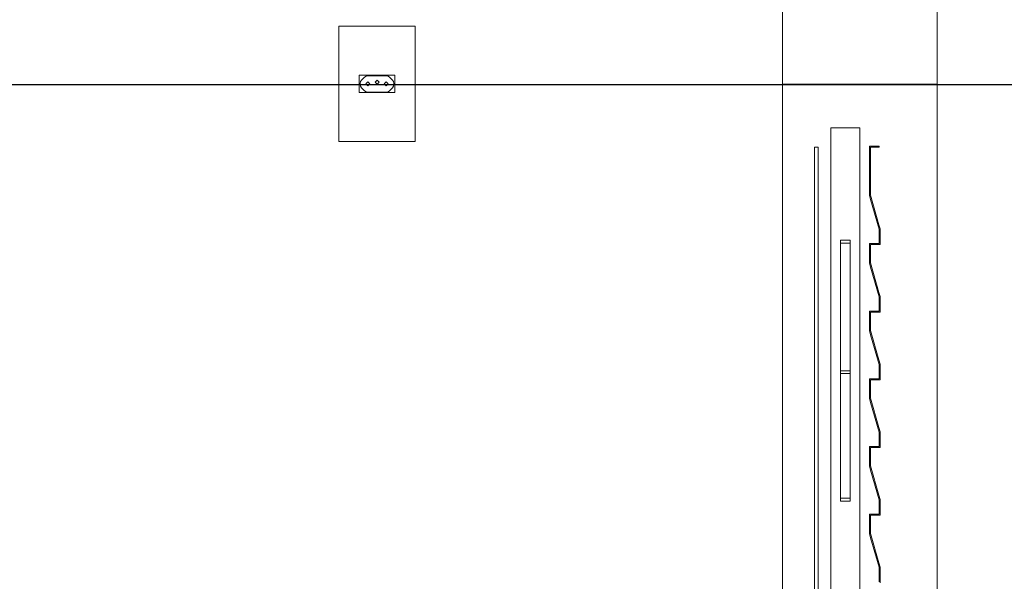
# Model space of a CAD drawing. Header units: millimetres. Extents: x -16331 to -10174, y -4135 to -3584.
# Tile 91 of 256: x -10368.66 to -10364.58, y -4012.45 to -4010.12. Entities that reach past the tile are written whole.
import ezdxf

# ---------------------------------------------------------------- set-up
doc = ezdxf.new("R2010")
doc.units = ezdxf.units.MM
doc.layers.add('DI-Eixos', color=7, linetype='Continuous')
for name, color, linetype, lineweight in [('DI-Elementos externos em corte', 9, 'Continuous', 18), ('DI-Elementos externos em vista', 9, 'Continuous', 5), ('IFC-IfcBuildingElementProxy-Contorno', 250, 'Continuous', 5), ('IFC-IfcWall-Contorno', 250, 'Continuous', 5), ('IFC-IfcWallStandardCase-Contorno', 250, 'Continuous', 5), ('IFC-IfcWindow-Contorno', 250, 'Continuous', 5)]:
    doc.layers.add(name, color=color, linetype=linetype, lineweight=lineweight)

msp = doc.modelspace()

# ---------------------------------------------------------------- linework, layer by layer
at = {"layer": 'DI-Eixos'}
msp.add_line((-10376.1671, -4010.3924), (-10355.1826, -4010.3924), dxfattribs=at)
at = {"layer": 'DI-Elementos externos em corte'}
for p, q in [((-10365.4959, -4009.5721), (-10365.4959, -4010.3918)), ((-10364.8559, -4010.3918), (-10364.8559, -4009.5721)), ((-10365.4959, -4010.3918), (-10365.2118, -4010.3918)), ((-10365.2118, -4010.3918), (-10364.8559, -4010.3918)), ((-10365.3619, -4010.6518), (-10365.3639, -4010.6518)), ((-10365.3639, -4010.6518), (-10365.3639, -4012.7918)), ((-10365.3479, -4010.6518), (-10365.3619, -4010.6518)), ((-10365.3479, -4011.0914), (-10365.3479, -4010.6518)), ((-10365.101, -4010.6478), (-10365.1359, -4010.6478)), ((-10365.1359, -4010.6478), (-10365.1359, -4010.6735)), ((-10365.1319, -4010.6518), (-10365.1274, -4010.6518)), ((-10365.1319, -4010.826), (-10365.1319, -4010.6518)), ((-10365.1274, -4010.6518), (-10365.0959, -4010.6518)), ((-10365.0959, -4010.6478), (-10365.101, -4010.6478)), ((-10365.0959, -4010.6513), (-10365.0959, -4010.6478)), ((-10365.0959, -4010.6518), (-10365.0959, -4010.6513)), ((-10365.1359, -4010.6735), (-10365.1359, -4010.8518)), ((-10365.1319, -4010.8512), (-10365.1319, -4010.826)), ((-10365.1359, -4010.8518), (-10365.1309, -4010.8695)), ((-10365.097, -4010.9735), (-10365.1319, -4010.8512)), ((-10365.1309, -4010.8695), (-10365.0959, -4010.9918)), ((-10365.0919, -4010.9912), (-10365.097, -4010.9735)), ((-10365.0959, -4010.9918), (-10365.0959, -4010.9994)), ((-10365.0919, -4011.0476), (-10365.0919, -4010.9912)), ((-10365.0959, -4010.9994), (-10365.0959, -4011.0518)), ((-10365.2559, -4011.0378), (-10365.2559, -4011.0439)), ((-10365.2355, -4011.0378), (-10365.2559, -4011.0378)), ((-10365.2559, -4011.0439), (-10365.2559, -4011.0498)), ((-10365.2559, -4011.0498), (-10365.2364, -4011.0498)), ((-10365.2364, -4011.0498), (-10365.2159, -4011.0498)), ((-10365.2159, -4011.0378), (-10365.2355, -4011.0378)), ((-10365.2159, -4011.0436), (-10365.2159, -4011.0378)), ((-10365.2159, -4011.0498), (-10365.2159, -4011.0436)), ((-10365.101, -4011.0518), (-10365.1359, -4011.0518)), ((-10365.1359, -4011.0518), (-10365.1359, -4011.0619)), ((-10365.1359, -4011.0619), (-10365.1359, -4011.1318)), ((-10365.1319, -4011.0558), (-10365.1269, -4011.0558)), ((-10365.1319, -4011.1217), (-10365.1319, -4011.0558)), ((-10365.1269, -4011.0558), (-10365.0919, -4011.0558)), ((-10365.0959, -4011.0518), (-10365.101, -4011.0518)), ((-10365.0919, -4011.0558), (-10365.0919, -4011.0476)), ((-10365.3479, -4012.7918), (-10365.3479, -4011.0914)), ((-10365.1359, -4011.1318), (-10365.1309, -4011.1495)), ((-10365.1319, -4011.1312), (-10365.1319, -4011.1217)), ((-10365.097, -4011.2535), (-10365.1319, -4011.1312)), ((-10365.1309, -4011.1495), (-10365.0959, -4011.2718)), ((-10365.0919, -4011.2712), (-10365.097, -4011.2535)), ((-10365.0959, -4011.2718), (-10365.0959, -4011.2794)), ((-10365.0959, -4011.2794), (-10365.0959, -4011.3318)), ((-10365.0919, -4011.3276), (-10365.0919, -4011.2712)), ((-10365.101, -4011.3318), (-10365.1359, -4011.3318)), ((-10365.1359, -4011.3318), (-10365.1359, -4011.3419)), ((-10365.1359, -4011.3419), (-10365.1359, -4011.4118)), ((-10365.1319, -4011.3358), (-10365.1269, -4011.3358)), ((-10365.1319, -4011.4017), (-10365.1319, -4011.3358)), ((-10365.1269, -4011.3358), (-10365.0919, -4011.3358)), ((-10365.0959, -4011.3318), (-10365.101, -4011.3318)), ((-10365.0919, -4011.3358), (-10365.0919, -4011.3276)), ((-10365.1319, -4011.4112), (-10365.1319, -4011.4017)), ((-10365.1359, -4011.4118), (-10365.1309, -4011.4295)), ((-10365.097, -4011.5335), (-10365.1319, -4011.4112)), ((-10365.1309, -4011.4295), (-10365.0959, -4011.5518)), ((-10365.0919, -4011.5512), (-10365.097, -4011.5335)), ((-10365.0959, -4011.5518), (-10365.0959, -4011.5594)), ((-10365.0959, -4011.5594), (-10365.0959, -4011.6118)), ((-10365.0919, -4011.6076), (-10365.0919, -4011.5512)), ((-10365.2559, -4011.5778), (-10365.2559, -4011.5839)), ((-10365.2355, -4011.5778), (-10365.2559, -4011.5778)), ((-10365.2559, -4011.5839), (-10365.2559, -4011.5898)), ((-10365.2559, -4011.5898), (-10365.2364, -4011.5898)), ((-10365.2364, -4011.5898), (-10365.2159, -4011.5898)), ((-10365.2159, -4011.5778), (-10365.2355, -4011.5778)), ((-10365.2159, -4011.5836), (-10365.2159, -4011.5778)), ((-10365.2159, -4011.5898), (-10365.2159, -4011.5836)), ((-10365.101, -4011.6118), (-10365.1359, -4011.6118)), ((-10365.1359, -4011.6118), (-10365.1359, -4011.6219)), ((-10365.1359, -4011.6219), (-10365.1359, -4011.6918)), ((-10365.1319, -4011.6158), (-10365.1269, -4011.6158)), ((-10365.1319, -4011.6817), (-10365.1319, -4011.6158)), ((-10365.1269, -4011.6158), (-10365.0919, -4011.6158)), ((-10365.0959, -4011.6118), (-10365.101, -4011.6118)), ((-10365.0919, -4011.6158), (-10365.0919, -4011.6076)), ((-10365.1319, -4011.6912), (-10365.1319, -4011.6817)), ((-10365.1359, -4011.6918), (-10365.1309, -4011.7095)), ((-10365.097, -4011.8135), (-10365.1319, -4011.6912)), ((-10365.1309, -4011.7095), (-10365.0959, -4011.8318)), ((-10365.0919, -4011.8312), (-10365.097, -4011.8135)), ((-10365.0959, -4011.8318), (-10365.0959, -4011.8394)), ((-10365.0959, -4011.8394), (-10365.0959, -4011.8918)), ((-10365.0919, -4011.8876), (-10365.0919, -4011.8312)), ((-10365.101, -4011.8918), (-10365.1359, -4011.8918)), ((-10365.1359, -4011.8918), (-10365.1359, -4011.9019)), ((-10365.0959, -4011.8918), (-10365.101, -4011.8918)), ((-10365.0919, -4011.8958), (-10365.0919, -4011.8876)), ((-10365.1359, -4011.9019), (-10365.1359, -4011.9718)), ((-10365.1319, -4011.8958), (-10365.1269, -4011.8958)), ((-10365.1319, -4011.9617), (-10365.1319, -4011.8958)), ((-10365.1269, -4011.8958), (-10365.0919, -4011.8958)), ((-10365.1359, -4011.9718), (-10365.1309, -4011.9895)), ((-10365.1319, -4011.9712), (-10365.1319, -4011.9617)), ((-10365.097, -4012.0935), (-10365.1319, -4011.9712)), ((-10365.1309, -4011.9895), (-10365.0959, -4012.1118)), ((-10365.0919, -4012.1112), (-10365.097, -4012.0935)), ((-10365.2559, -4012.1058), (-10365.2559, -4012.1119)), ((-10365.2355, -4012.1058), (-10365.2559, -4012.1058)), ((-10365.2559, -4012.1119), (-10365.2559, -4012.1178)), ((-10365.2559, -4012.1178), (-10365.2364, -4012.1178)), ((-10365.2364, -4012.1178), (-10365.2159, -4012.1178)), ((-10365.2159, -4012.1058), (-10365.2355, -4012.1058)), ((-10365.2159, -4012.1116), (-10365.2159, -4012.1058)), ((-10365.2159, -4012.1178), (-10365.2159, -4012.1116)), ((-10365.0959, -4012.1118), (-10365.0959, -4012.1194)), ((-10365.0959, -4012.1194), (-10365.0959, -4012.1718)), ((-10365.0919, -4012.1676), (-10365.0919, -4012.1112)), ((-10365.101, -4012.1718), (-10365.1359, -4012.1718)), ((-10365.1359, -4012.1718), (-10365.1359, -4012.1819)), ((-10365.1319, -4012.1758), (-10365.1269, -4012.1758)), ((-10365.1319, -4012.2417), (-10365.1319, -4012.1758)), ((-10365.1269, -4012.1758), (-10365.0919, -4012.1758)), ((-10365.0959, -4012.1718), (-10365.101, -4012.1718)), ((-10365.0919, -4012.1758), (-10365.0919, -4012.1676)), ((-10365.1359, -4012.1819), (-10365.1359, -4012.2518)), ((-10365.1359, -4012.2518), (-10365.1309, -4012.2695)), ((-10365.1319, -4012.2512), (-10365.1319, -4012.2417)), ((-10365.097, -4012.3735), (-10365.1319, -4012.2512)), ((-10365.1309, -4012.2695), (-10365.0959, -4012.3918)), ((-10365.0919, -4012.3912), (-10365.097, -4012.3735)), ((-10365.0959, -4012.3918), (-10365.0959, -4012.3994)), ((-10365.0959, -4012.3994), (-10365.0959, -4012.4518)), ((-10365.0919, -4012.4476), (-10365.0919, -4012.3912)), ((-10365.0919, -4012.4558), (-10365.0919, -4012.4476))]:
    msp.add_line(p, q, dxfattribs=at)
at = {"layer": 'DI-Elementos externos em corte', "lineweight": 5}
for p, q in [((-10365.4959, -4009.5721), (-10365.4959, -4010.3918)), ((-10364.8559, -4010.3918), (-10364.8559, -4009.5721)), ((-10365.4959, -4010.3918), (-10365.2118, -4010.3918)), ((-10365.2118, -4010.3918), (-10364.8559, -4010.3918)), ((-10365.3619, -4010.6518), (-10365.3639, -4010.6518)), ((-10365.3639, -4010.6518), (-10365.3639, -4012.7918)), ((-10365.3479, -4010.6518), (-10365.3619, -4010.6518)), ((-10365.3479, -4011.0914), (-10365.3479, -4010.6518)), ((-10365.101, -4010.6478), (-10365.1359, -4010.6478)), ((-10365.1359, -4010.6478), (-10365.1359, -4010.6735)), ((-10365.1319, -4010.6518), (-10365.1274, -4010.6518)), ((-10365.1319, -4010.826), (-10365.1319, -4010.6518)), ((-10365.1274, -4010.6518), (-10365.0959, -4010.6518)), ((-10365.0959, -4010.6478), (-10365.101, -4010.6478)), ((-10365.0959, -4010.6513), (-10365.0959, -4010.6478)), ((-10365.0959, -4010.6518), (-10365.0959, -4010.6513)), ((-10365.1359, -4010.6735), (-10365.1359, -4010.8518)), ((-10365.1319, -4010.8512), (-10365.1319, -4010.826)), ((-10365.1359, -4010.8518), (-10365.1309, -4010.8695)), ((-10365.097, -4010.9735), (-10365.1319, -4010.8512)), ((-10365.1309, -4010.8695), (-10365.0959, -4010.9918)), ((-10365.0919, -4010.9912), (-10365.097, -4010.9735)), ((-10365.0959, -4010.9918), (-10365.0959, -4010.9994)), ((-10365.0919, -4011.0476), (-10365.0919, -4010.9912)), ((-10365.0959, -4010.9994), (-10365.0959, -4011.0518)), ((-10365.2559, -4011.0378), (-10365.2559, -4011.0439)), ((-10365.2355, -4011.0378), (-10365.2559, -4011.0378)), ((-10365.2559, -4011.0439), (-10365.2559, -4011.0498)), ((-10365.2559, -4011.0498), (-10365.2364, -4011.0498)), ((-10365.2364, -4011.0498), (-10365.2159, -4011.0498)), ((-10365.2159, -4011.0378), (-10365.2355, -4011.0378)), ((-10365.2159, -4011.0436), (-10365.2159, -4011.0378)), ((-10365.2159, -4011.0498), (-10365.2159, -4011.0436)), ((-10365.101, -4011.0518), (-10365.1359, -4011.0518)), ((-10365.1359, -4011.0518), (-10365.1359, -4011.0619)), ((-10365.1359, -4011.0619), (-10365.1359, -4011.1318)), ((-10365.1319, -4011.0558), (-10365.1269, -4011.0558)), ((-10365.1319, -4011.1217), (-10365.1319, -4011.0558)), ((-10365.1269, -4011.0558), (-10365.0919, -4011.0558)), ((-10365.0959, -4011.0518), (-10365.101, -4011.0518)), ((-10365.0919, -4011.0558), (-10365.0919, -4011.0476)), ((-10365.3479, -4012.7918), (-10365.3479, -4011.0914)), ((-10365.1359, -4011.1318), (-10365.1309, -4011.1495)), ((-10365.1319, -4011.1312), (-10365.1319, -4011.1217)), ((-10365.097, -4011.2535), (-10365.1319, -4011.1312)), ((-10365.1309, -4011.1495), (-10365.0959, -4011.2718)), ((-10365.0919, -4011.2712), (-10365.097, -4011.2535)), ((-10365.0959, -4011.2718), (-10365.0959, -4011.2794)), ((-10365.0959, -4011.2794), (-10365.0959, -4011.3318)), ((-10365.0919, -4011.3276), (-10365.0919, -4011.2712)), ((-10365.101, -4011.3318), (-10365.1359, -4011.3318)), ((-10365.1359, -4011.3318), (-10365.1359, -4011.3419)), ((-10365.1359, -4011.3419), (-10365.1359, -4011.4118)), ((-10365.1319, -4011.3358), (-10365.1269, -4011.3358)), ((-10365.1319, -4011.4017), (-10365.1319, -4011.3358)), ((-10365.1269, -4011.3358), (-10365.0919, -4011.3358)), ((-10365.0959, -4011.3318), (-10365.101, -4011.3318)), ((-10365.0919, -4011.3358), (-10365.0919, -4011.3276)), ((-10365.1319, -4011.4112), (-10365.1319, -4011.4017)), ((-10365.1359, -4011.4118), (-10365.1309, -4011.4295)), ((-10365.097, -4011.5335), (-10365.1319, -4011.4112)), ((-10365.1309, -4011.4295), (-10365.0959, -4011.5518)), ((-10365.0919, -4011.5512), (-10365.097, -4011.5335)), ((-10365.0959, -4011.5518), (-10365.0959, -4011.5594)), ((-10365.0959, -4011.5594), (-10365.0959, -4011.6118)), ((-10365.0919, -4011.6076), (-10365.0919, -4011.5512)), ((-10365.2559, -4011.5778), (-10365.2559, -4011.5839)), ((-10365.2355, -4011.5778), (-10365.2559, -4011.5778)), ((-10365.2559, -4011.5839), (-10365.2559, -4011.5898)), ((-10365.2559, -4011.5898), (-10365.2364, -4011.5898)), ((-10365.2364, -4011.5898), (-10365.2159, -4011.5898)), ((-10365.2159, -4011.5778), (-10365.2355, -4011.5778)), ((-10365.2159, -4011.5836), (-10365.2159, -4011.5778)), ((-10365.2159, -4011.5898), (-10365.2159, -4011.5836)), ((-10365.101, -4011.6118), (-10365.1359, -4011.6118)), ((-10365.1359, -4011.6118), (-10365.1359, -4011.6219)), ((-10365.1359, -4011.6219), (-10365.1359, -4011.6918)), ((-10365.1319, -4011.6158), (-10365.1269, -4011.6158)), ((-10365.1319, -4011.6817), (-10365.1319, -4011.6158)), ((-10365.1269, -4011.6158), (-10365.0919, -4011.6158)), ((-10365.0959, -4011.6118), (-10365.101, -4011.6118)), ((-10365.0919, -4011.6158), (-10365.0919, -4011.6076)), ((-10365.1319, -4011.6912), (-10365.1319, -4011.6817)), ((-10365.1359, -4011.6918), (-10365.1309, -4011.7095)), ((-10365.097, -4011.8135), (-10365.1319, -4011.6912)), ((-10365.1309, -4011.7095), (-10365.0959, -4011.8318)), ((-10365.0919, -4011.8312), (-10365.097, -4011.8135)), ((-10365.0959, -4011.8318), (-10365.0959, -4011.8394)), ((-10365.0959, -4011.8394), (-10365.0959, -4011.8918)), ((-10365.0919, -4011.8876), (-10365.0919, -4011.8312)), ((-10365.101, -4011.8918), (-10365.1359, -4011.8918)), ((-10365.1359, -4011.8918), (-10365.1359, -4011.9019)), ((-10365.0959, -4011.8918), (-10365.101, -4011.8918)), ((-10365.0919, -4011.8958), (-10365.0919, -4011.8876)), ((-10365.1359, -4011.9019), (-10365.1359, -4011.9718)), ((-10365.1319, -4011.8958), (-10365.1269, -4011.8958)), ((-10365.1319, -4011.9617), (-10365.1319, -4011.8958)), ((-10365.1269, -4011.8958), (-10365.0919, -4011.8958)), ((-10365.1359, -4011.9718), (-10365.1309, -4011.9895)), ((-10365.1319, -4011.9712), (-10365.1319, -4011.9617)), ((-10365.097, -4012.0935), (-10365.1319, -4011.9712)), ((-10365.1309, -4011.9895), (-10365.0959, -4012.1118)), ((-10365.0919, -4012.1112), (-10365.097, -4012.0935)), ((-10365.2559, -4012.1058), (-10365.2559, -4012.1119)), ((-10365.2355, -4012.1058), (-10365.2559, -4012.1058)), ((-10365.2559, -4012.1119), (-10365.2559, -4012.1178)), ((-10365.2559, -4012.1178), (-10365.2364, -4012.1178)), ((-10365.2364, -4012.1178), (-10365.2159, -4012.1178)), ((-10365.2159, -4012.1058), (-10365.2355, -4012.1058)), ((-10365.2159, -4012.1116), (-10365.2159, -4012.1058)), ((-10365.2159, -4012.1178), (-10365.2159, -4012.1116)), ((-10365.0959, -4012.1118), (-10365.0959, -4012.1194)), ((-10365.0959, -4012.1194), (-10365.0959, -4012.1718)), ((-10365.0919, -4012.1676), (-10365.0919, -4012.1112)), ((-10365.101, -4012.1718), (-10365.1359, -4012.1718)), ((-10365.1359, -4012.1718), (-10365.1359, -4012.1819)), ((-10365.1319, -4012.1758), (-10365.1269, -4012.1758)), ((-10365.1319, -4012.2417), (-10365.1319, -4012.1758)), ((-10365.1269, -4012.1758), (-10365.0919, -4012.1758)), ((-10365.0959, -4012.1718), (-10365.101, -4012.1718)), ((-10365.0919, -4012.1758), (-10365.0919, -4012.1676)), ((-10365.1359, -4012.1819), (-10365.1359, -4012.2518)), ((-10365.1359, -4012.2518), (-10365.1309, -4012.2695)), ((-10365.1319, -4012.2512), (-10365.1319, -4012.2417)), ((-10365.097, -4012.3735), (-10365.1319, -4012.2512)), ((-10365.1309, -4012.2695), (-10365.0959, -4012.3918)), ((-10365.0919, -4012.3912), (-10365.097, -4012.3735)), ((-10365.0959, -4012.3918), (-10365.0959, -4012.3994)), ((-10365.0959, -4012.3994), (-10365.0959, -4012.4518)), ((-10365.0919, -4012.4476), (-10365.0919, -4012.3912)), ((-10365.0919, -4012.4558), (-10365.0919, -4012.4476))]:
    msp.add_line(p, q, dxfattribs=at)
at = {"layer": 'DI-Elementos externos em vista'}
for p, q in [((-10365.4959, -4010.4246), (-10365.4959, -4010.0979)), ((-10367.1755, -4010.1517), (-10367.3333, -4010.1517)), ((-10367.3333, -4010.1517), (-10367.3333, -4010.3906)), ((-10367.0177, -4010.1517), (-10367.1755, -4010.1517)), ((-10367.0177, -4010.3906), (-10367.0177, -4010.1517)), ((-10367.2387, -4010.3546), (-10367.2495, -4010.3546)), ((-10367.2495, -4010.3546), (-10367.2495, -4010.3638)), ((-10367.2495, -4010.3638), (-10367.2495, -4010.3546)), ((-10367.2495, -4010.3546), (-10367.1755, -4010.3546)), ((-10367.2495, -4010.3638), (-10367.2495, -4010.3721)), ((-10367.2495, -4010.3772), (-10367.2495, -4010.3638)), ((-10367.2495, -4010.3721), (-10367.2495, -4010.3772)), ((-10367.2495, -4010.3772), (-10367.2495, -4010.3846)), ((-10367.2495, -4010.3846), (-10367.2495, -4010.3772)), ((-10367.2455, -4010.3888), (-10367.244, -4010.3812)), ((-10367.244, -4010.3812), (-10367.2455, -4010.3888)), ((-10367.244, -4010.3812), (-10367.2397, -4010.3747)), ((-10367.2397, -4010.3747), (-10367.244, -4010.3812)), ((-10367.2397, -4010.3747), (-10367.2274, -4010.3624)), ((-10367.2274, -4010.3624), (-10367.2397, -4010.3747)), ((-10367.2262, -4010.3546), (-10367.2387, -4010.3546)), ((-10367.2274, -4010.3624), (-10367.2209, -4010.3581)), ((-10367.2209, -4010.3581), (-10367.2274, -4010.3624)), ((-10367.2195, -4010.3546), (-10367.2262, -4010.3546)), ((-10367.2215, -4010.3906), (-10367.2135, -4010.3826)), ((-10367.2209, -4010.3581), (-10367.2133, -4010.3566)), ((-10367.2133, -4010.3566), (-10367.2209, -4010.3581)), ((-10367.2156, -4010.3546), (-10367.2195, -4010.3546)), ((-10367.1544, -4010.3546), (-10367.2156, -4010.3546)), ((-10367.2135, -4010.3826), (-10367.2055, -4010.3906)), ((-10367.2133, -4010.3566), (-10367.1947, -4010.3566)), ((-10367.1378, -4010.3566), (-10367.2133, -4010.3566)), ((-10367.1947, -4010.3566), (-10367.1564, -4010.3566)), ((-10367.1835, -4010.3837), (-10367.1755, -4010.3757)), ((-10367.1755, -4010.3546), (-10367.1015, -4010.3546)), ((-10367.1755, -4010.3757), (-10367.1675, -4010.3837)), ((-10367.1564, -4010.3566), (-10367.1378, -4010.3566)), ((-10367.1479, -4010.3546), (-10367.1544, -4010.3546)), ((-10367.1354, -4010.3546), (-10367.1479, -4010.3546)), ((-10367.1455, -4010.3906), (-10367.1375, -4010.3826)), ((-10367.1378, -4010.3566), (-10367.1302, -4010.3581)), ((-10367.1302, -4010.3581), (-10367.1378, -4010.3566)), ((-10367.1375, -4010.3826), (-10367.1295, -4010.3906)), ((-10367.1315, -4010.3546), (-10367.1354, -4010.3546)), ((-10367.1249, -4010.3546), (-10367.1315, -4010.3546)), ((-10367.1302, -4010.3581), (-10367.1237, -4010.3624)), ((-10367.1237, -4010.3624), (-10367.1302, -4010.3581)), ((-10367.1124, -4010.3546), (-10367.1249, -4010.3546)), ((-10367.1237, -4010.3624), (-10367.1114, -4010.3747)), ((-10367.1114, -4010.3747), (-10367.1237, -4010.3624)), ((-10367.1055, -4010.3546), (-10367.1124, -4010.3546)), ((-10367.1114, -4010.3747), (-10367.1071, -4010.3812)), ((-10367.1071, -4010.3812), (-10367.1114, -4010.3747)), ((-10367.1071, -4010.3812), (-10367.1055, -4010.3888)), ((-10367.1055, -4010.3888), (-10367.1071, -4010.3812)), ((-10367.1015, -4010.3546), (-10367.1055, -4010.3546)), ((-10367.1015, -4010.3566), (-10367.1015, -4010.3546)), ((-10367.1015, -4010.3546), (-10367.1015, -4010.3566)), ((-10367.1015, -4010.3638), (-10367.1015, -4010.3566)), ((-10367.1015, -4010.3566), (-10367.1015, -4010.3638)), ((-10367.1015, -4010.3772), (-10367.1015, -4010.3638)), ((-10367.1015, -4010.3638), (-10367.1015, -4010.3772)), ((-10367.1015, -4010.3846), (-10367.1015, -4010.3772)), ((-10367.1015, -4010.3772), (-10367.1015, -4010.3846)), ((-10367.3333, -4010.3906), (-10367.3333, -4010.6294)), ((-10367.2495, -4010.3846), (-10367.2495, -4010.3895)), ((-10367.2495, -4010.3895), (-10367.2495, -4010.3846)), ((-10367.2495, -4010.3895), (-10367.2495, -4010.3917)), ((-10367.2495, -4010.409), (-10367.2495, -4010.3895)), ((-10367.2495, -4010.3917), (-10367.2495, -4010.3966)), ((-10367.2495, -4010.3966), (-10367.2495, -4010.4039)), ((-10367.2495, -4010.4039), (-10367.2495, -4010.409)), ((-10367.2495, -4010.409), (-10367.2495, -4010.4173)), ((-10367.2495, -4010.4266), (-10367.2495, -4010.409)), ((-10367.2495, -4010.4173), (-10367.2495, -4010.4266)), ((-10367.2455, -4010.3923), (-10367.2455, -4010.3888)), ((-10367.2455, -4010.3888), (-10367.2455, -4010.3923)), ((-10367.244, -4010.3999), (-10367.2455, -4010.3923)), ((-10367.2455, -4010.3923), (-10367.244, -4010.3999)), ((-10367.2397, -4010.4064), (-10367.244, -4010.3999)), ((-10367.244, -4010.3999), (-10367.2397, -4010.4064)), ((-10367.2274, -4010.4187), (-10367.2397, -4010.4064)), ((-10367.2397, -4010.4064), (-10367.2274, -4010.4187)), ((-10367.2209, -4010.423), (-10367.2274, -4010.4187)), ((-10367.2274, -4010.4187), (-10367.2209, -4010.423)), ((-10367.2135, -4010.3986), (-10367.2215, -4010.3906)), ((-10367.2133, -4010.4246), (-10367.2209, -4010.423)), ((-10367.2209, -4010.423), (-10367.2133, -4010.4246)), ((-10367.2055, -4010.3906), (-10367.2135, -4010.3986)), ((-10367.1755, -4010.3917), (-10367.1835, -4010.3837)), ((-10367.1675, -4010.3837), (-10367.1755, -4010.3917)), ((-10367.1375, -4010.3986), (-10367.1455, -4010.3906)), ((-10367.1302, -4010.423), (-10367.1378, -4010.4246)), ((-10367.1378, -4010.4246), (-10367.1302, -4010.423)), ((-10367.1295, -4010.3906), (-10367.1375, -4010.3986)), ((-10367.1237, -4010.4187), (-10367.1302, -4010.423)), ((-10367.1302, -4010.423), (-10367.1237, -4010.4187)), ((-10367.1114, -4010.4064), (-10367.1237, -4010.4187)), ((-10367.1237, -4010.4187), (-10367.1114, -4010.4064)), ((-10367.1071, -4010.3999), (-10367.1114, -4010.4064)), ((-10367.1114, -4010.4064), (-10367.1071, -4010.3999)), ((-10367.1055, -4010.3923), (-10367.1071, -4010.3999)), ((-10367.1071, -4010.3999), (-10367.1055, -4010.3923)), ((-10367.1055, -4010.3888), (-10367.1055, -4010.3923)), ((-10367.1055, -4010.3923), (-10367.1055, -4010.3888)), ((-10367.1015, -4010.3895), (-10367.1015, -4010.3846)), ((-10367.1015, -4010.3846), (-10367.1015, -4010.3895)), ((-10367.1015, -4010.3917), (-10367.1015, -4010.3895)), ((-10367.1015, -4010.3895), (-10367.1015, -4010.4089)), ((-10367.1015, -4010.3966), (-10367.1015, -4010.3917)), ((-10367.1015, -4010.4039), (-10367.1015, -4010.3966)), ((-10367.1015, -4010.4089), (-10367.1015, -4010.4039)), ((-10367.1015, -4010.4173), (-10367.1015, -4010.4089)), ((-10367.1015, -4010.4089), (-10367.1015, -4010.4266)), ((-10367.1015, -4010.4266), (-10367.1015, -4010.4173)), ((-10367.0177, -4010.6294), (-10367.0177, -4010.3906)), ((-10365.4959, -4010.3918), (-10365.4959, -4010.5718)), ((-10365.4274, -4010.3918), (-10365.4959, -4010.3918)), ((-10365.4232, -4010.3918), (-10365.4274, -4010.3918)), ((-10365.3639, -4010.3918), (-10365.4232, -4010.3918)), ((-10365.3479, -4010.3918), (-10365.3639, -4010.3918)), ((-10365.2959, -4010.3918), (-10365.3479, -4010.3918)), ((-10365.2559, -4010.3918), (-10365.2959, -4010.3918)), ((-10365.2159, -4010.3918), (-10365.2559, -4010.3918)), ((-10365.1759, -4010.3918), (-10365.2159, -4010.3918)), ((-10365.1359, -4010.3918), (-10365.1759, -4010.3918)), ((-10365.1319, -4010.3918), (-10365.1359, -4010.3918)), ((-10364.8559, -4010.3918), (-10365.1319, -4010.3918)), ((-10364.8559, -4010.5718), (-10364.8559, -4010.3918)), ((-10367.2495, -4010.4266), (-10367.2387, -4010.4266)), ((-10367.2387, -4010.4266), (-10367.2495, -4010.4266)), ((-10367.2387, -4010.4266), (-10367.2262, -4010.4266)), ((-10367.2262, -4010.4266), (-10367.2387, -4010.4266)), ((-10367.2262, -4010.4266), (-10367.2195, -4010.4266)), ((-10367.2195, -4010.4266), (-10367.2262, -4010.4266)), ((-10367.2195, -4010.4266), (-10367.2156, -4010.4266)), ((-10367.2156, -4010.4266), (-10367.2195, -4010.4266)), ((-10367.2156, -4010.4266), (-10367.1479, -4010.4266)), ((-10367.2032, -4010.4266), (-10367.2156, -4010.4266)), ((-10367.1378, -4010.4246), (-10367.2133, -4010.4246)), ((-10367.2133, -4010.4246), (-10367.1378, -4010.4246)), ((-10367.1755, -4010.4266), (-10367.2032, -4010.4266)), ((-10367.1479, -4010.4266), (-10367.1755, -4010.4266)), ((-10367.1479, -4010.4266), (-10367.1354, -4010.4266)), ((-10367.1354, -4010.4266), (-10367.1479, -4010.4266)), ((-10367.1354, -4010.4266), (-10367.1315, -4010.4266)), ((-10367.1315, -4010.4266), (-10367.1354, -4010.4266)), ((-10367.1315, -4010.4266), (-10367.1249, -4010.4266)), ((-10367.1249, -4010.4266), (-10367.1315, -4010.4266)), ((-10367.1249, -4010.4266), (-10367.1124, -4010.4266)), ((-10367.1124, -4010.4266), (-10367.1249, -4010.4266)), ((-10367.1124, -4010.4266), (-10367.1015, -4010.4266)), ((-10367.1015, -4010.4266), (-10367.1124, -4010.4266)), ((-10365.4959, -4010.7662), (-10365.4959, -4010.4246)), ((-10365.4959, -4010.5718), (-10365.4959, -4011.0498)), ((-10365.2559, -4010.5718), (-10365.2959, -4010.5718)), ((-10365.2959, -4010.5718), (-10365.2959, -4011.0378)), ((-10365.2159, -4010.5718), (-10365.2559, -4010.5718)), ((-10365.1759, -4010.5718), (-10365.2159, -4010.5718)), ((-10365.1759, -4011.0498), (-10365.1759, -4010.5718)), ((-10364.8559, -4011.0498), (-10364.8559, -4010.5718)), ((-10367.3333, -4010.6294), (-10367.1984, -4010.6294)), ((-10367.1984, -4010.6294), (-10367.1755, -4010.6294)), ((-10367.1755, -4010.6294), (-10367.1527, -4010.6294)), ((-10367.1527, -4010.6294), (-10367.0177, -4010.6294)), ((-10365.4959, -4011.5759), (-10365.4959, -4010.7662)), ((-10365.4959, -4011.0498), (-10365.4959, -4011.5778)), ((-10365.2959, -4011.0378), (-10365.2959, -4011.0498)), ((-10365.2959, -4011.0498), (-10365.2959, -4011.5778)), ((-10365.2159, -4011.0498), (-10365.2559, -4011.0498)), ((-10365.2559, -4011.0498), (-10365.2559, -4011.5778)), ((-10365.2159, -4011.5778), (-10365.2159, -4011.0498)), ((-10365.1759, -4012.1058), (-10365.1759, -4011.0498)), ((-10364.8559, -4012.1058), (-10364.8559, -4011.0498)), ((-10365.4959, -4012.0405), (-10365.4959, -4011.5759)), ((-10365.4959, -4011.5778), (-10365.4959, -4011.5898)), ((-10365.4959, -4011.5898), (-10365.4959, -4012.1058)), ((-10365.2959, -4011.5778), (-10365.2959, -4011.5898)), ((-10365.2959, -4011.5898), (-10365.2959, -4012.1058)), ((-10365.2559, -4011.5898), (-10365.2559, -4012.1058)), ((-10365.2159, -4012.1058), (-10365.2159, -4011.5898)), ((-10365.4959, -4012.116), (-10365.4959, -4012.0405)), ((-10365.4959, -4012.1058), (-10365.4959, -4012.7918)), ((-10365.4959, -4012.15), (-10365.4959, -4012.116)), ((-10365.2959, -4012.1058), (-10365.2959, -4012.1178)), ((-10365.2959, -4012.1178), (-10365.2959, -4012.6658)), ((-10365.2559, -4012.1058), (-10365.2159, -4012.1058)), ((-10365.1759, -4012.1178), (-10365.1759, -4012.1058)), ((-10365.1759, -4012.6658), (-10365.1759, -4012.1178)), ((-10364.8559, -4012.6658), (-10364.8559, -4012.1058)), ((-10365.4959, -4012.7917), (-10365.4959, -4012.15))]:
    msp.add_line(p, q, dxfattribs=at)
at = {"layer": 'IFC-IfcBuildingElementProxy-Contorno', "lineweight": 5}
for p, q in [((-10367.1755, -4010.1517), (-10367.3333, -4010.1517)), ((-10367.3333, -4010.1517), (-10367.3333, -4010.3906)), ((-10367.0177, -4010.1517), (-10367.1755, -4010.1517)), ((-10367.0177, -4010.3906), (-10367.0177, -4010.1517)), ((-10367.2387, -4010.3546), (-10367.2495, -4010.3546)), ((-10367.2495, -4010.3546), (-10367.2495, -4010.3638)), ((-10367.2495, -4010.3638), (-10367.2495, -4010.3546)), ((-10367.2495, -4010.3546), (-10367.1755, -4010.3546)), ((-10367.2495, -4010.3638), (-10367.2495, -4010.3721)), ((-10367.2495, -4010.3772), (-10367.2495, -4010.3638)), ((-10367.2495, -4010.3721), (-10367.2495, -4010.3772)), ((-10367.2495, -4010.3772), (-10367.2495, -4010.3846)), ((-10367.2495, -4010.3846), (-10367.2495, -4010.3772)), ((-10367.2455, -4010.3888), (-10367.244, -4010.3812)), ((-10367.244, -4010.3812), (-10367.2455, -4010.3888)), ((-10367.244, -4010.3812), (-10367.2397, -4010.3747)), ((-10367.2397, -4010.3747), (-10367.244, -4010.3812)), ((-10367.2397, -4010.3747), (-10367.2274, -4010.3624)), ((-10367.2274, -4010.3624), (-10367.2397, -4010.3747)), ((-10367.2262, -4010.3546), (-10367.2387, -4010.3546)), ((-10367.2274, -4010.3624), (-10367.2209, -4010.3581)), ((-10367.2209, -4010.3581), (-10367.2274, -4010.3624)), ((-10367.2195, -4010.3546), (-10367.2262, -4010.3546)), ((-10367.2215, -4010.3906), (-10367.2135, -4010.3826)), ((-10367.2209, -4010.3581), (-10367.2133, -4010.3566)), ((-10367.2133, -4010.3566), (-10367.2209, -4010.3581)), ((-10367.2156, -4010.3546), (-10367.2195, -4010.3546)), ((-10367.1544, -4010.3546), (-10367.2156, -4010.3546)), ((-10367.2135, -4010.3826), (-10367.2055, -4010.3906)), ((-10367.2133, -4010.3566), (-10367.1947, -4010.3566)), ((-10367.1378, -4010.3566), (-10367.2133, -4010.3566)), ((-10367.1947, -4010.3566), (-10367.1564, -4010.3566)), ((-10367.1835, -4010.3837), (-10367.1755, -4010.3757)), ((-10367.1755, -4010.3546), (-10367.1015, -4010.3546)), ((-10367.1755, -4010.3757), (-10367.1675, -4010.3837)), ((-10367.1564, -4010.3566), (-10367.1378, -4010.3566)), ((-10367.1479, -4010.3546), (-10367.1544, -4010.3546)), ((-10367.1354, -4010.3546), (-10367.1479, -4010.3546)), ((-10367.1455, -4010.3906), (-10367.1375, -4010.3826)), ((-10367.1378, -4010.3566), (-10367.1302, -4010.3581)), ((-10367.1302, -4010.3581), (-10367.1378, -4010.3566)), ((-10367.1375, -4010.3826), (-10367.1295, -4010.3906)), ((-10367.1315, -4010.3546), (-10367.1354, -4010.3546)), ((-10367.1249, -4010.3546), (-10367.1315, -4010.3546)), ((-10367.1302, -4010.3581), (-10367.1237, -4010.3624)), ((-10367.1237, -4010.3624), (-10367.1302, -4010.3581)), ((-10367.1124, -4010.3546), (-10367.1249, -4010.3546)), ((-10367.1237, -4010.3624), (-10367.1114, -4010.3747)), ((-10367.1114, -4010.3747), (-10367.1237, -4010.3624)), ((-10367.1055, -4010.3546), (-10367.1124, -4010.3546)), ((-10367.1114, -4010.3747), (-10367.1071, -4010.3812)), ((-10367.1071, -4010.3812), (-10367.1114, -4010.3747)), ((-10367.1071, -4010.3812), (-10367.1055, -4010.3888)), ((-10367.1055, -4010.3888), (-10367.1071, -4010.3812)), ((-10367.1015, -4010.3546), (-10367.1055, -4010.3546)), ((-10367.1015, -4010.3566), (-10367.1015, -4010.3546)), ((-10367.1015, -4010.3546), (-10367.1015, -4010.3566)), ((-10367.1015, -4010.3638), (-10367.1015, -4010.3566)), ((-10367.1015, -4010.3566), (-10367.1015, -4010.3638)), ((-10367.1015, -4010.3772), (-10367.1015, -4010.3638)), ((-10367.1015, -4010.3638), (-10367.1015, -4010.3772)), ((-10367.1015, -4010.3846), (-10367.1015, -4010.3772)), ((-10367.1015, -4010.3772), (-10367.1015, -4010.3846)), ((-10367.3333, -4010.3906), (-10367.3333, -4010.6294)), ((-10367.2495, -4010.3846), (-10367.2495, -4010.3895)), ((-10367.2495, -4010.3895), (-10367.2495, -4010.3846)), ((-10367.2495, -4010.3895), (-10367.2495, -4010.3917)), ((-10367.2495, -4010.409), (-10367.2495, -4010.3895)), ((-10367.2495, -4010.3917), (-10367.2495, -4010.3966)), ((-10367.2495, -4010.3966), (-10367.2495, -4010.4039)), ((-10367.2495, -4010.4039), (-10367.2495, -4010.409)), ((-10367.2495, -4010.409), (-10367.2495, -4010.4173)), ((-10367.2495, -4010.4266), (-10367.2495, -4010.409)), ((-10367.2495, -4010.4173), (-10367.2495, -4010.4266)), ((-10367.2455, -4010.3923), (-10367.2455, -4010.3888)), ((-10367.2455, -4010.3888), (-10367.2455, -4010.3923)), ((-10367.244, -4010.3999), (-10367.2455, -4010.3923)), ((-10367.2455, -4010.3923), (-10367.244, -4010.3999)), ((-10367.2397, -4010.4064), (-10367.244, -4010.3999)), ((-10367.244, -4010.3999), (-10367.2397, -4010.4064)), ((-10367.2274, -4010.4187), (-10367.2397, -4010.4064)), ((-10367.2397, -4010.4064), (-10367.2274, -4010.4187)), ((-10367.2209, -4010.423), (-10367.2274, -4010.4187)), ((-10367.2274, -4010.4187), (-10367.2209, -4010.423)), ((-10367.2135, -4010.3986), (-10367.2215, -4010.3906)), ((-10367.2133, -4010.4246), (-10367.2209, -4010.423)), ((-10367.2209, -4010.423), (-10367.2133, -4010.4246)), ((-10367.2055, -4010.3906), (-10367.2135, -4010.3986)), ((-10367.1755, -4010.3917), (-10367.1835, -4010.3837)), ((-10367.1675, -4010.3837), (-10367.1755, -4010.3917)), ((-10367.1375, -4010.3986), (-10367.1455, -4010.3906)), ((-10367.1302, -4010.423), (-10367.1378, -4010.4246)), ((-10367.1378, -4010.4246), (-10367.1302, -4010.423)), ((-10367.1295, -4010.3906), (-10367.1375, -4010.3986)), ((-10367.1237, -4010.4187), (-10367.1302, -4010.423)), ((-10367.1302, -4010.423), (-10367.1237, -4010.4187)), ((-10367.1114, -4010.4064), (-10367.1237, -4010.4187)), ((-10367.1237, -4010.4187), (-10367.1114, -4010.4064)), ((-10367.1071, -4010.3999), (-10367.1114, -4010.4064)), ((-10367.1114, -4010.4064), (-10367.1071, -4010.3999)), ((-10367.1055, -4010.3923), (-10367.1071, -4010.3999)), ((-10367.1071, -4010.3999), (-10367.1055, -4010.3923)), ((-10367.1055, -4010.3888), (-10367.1055, -4010.3923)), ((-10367.1055, -4010.3923), (-10367.1055, -4010.3888)), ((-10367.1015, -4010.3895), (-10367.1015, -4010.3846)), ((-10367.1015, -4010.3846), (-10367.1015, -4010.3895)), ((-10367.1015, -4010.3917), (-10367.1015, -4010.3895)), ((-10367.1015, -4010.3895), (-10367.1015, -4010.4089)), ((-10367.1015, -4010.3966), (-10367.1015, -4010.3917)), ((-10367.1015, -4010.4039), (-10367.1015, -4010.3966)), ((-10367.1015, -4010.4089), (-10367.1015, -4010.4039)), ((-10367.1015, -4010.4173), (-10367.1015, -4010.4089)), ((-10367.1015, -4010.4089), (-10367.1015, -4010.4266)), ((-10367.1015, -4010.4266), (-10367.1015, -4010.4173)), ((-10367.0177, -4010.6294), (-10367.0177, -4010.3906)), ((-10367.2495, -4010.4266), (-10367.2387, -4010.4266)), ((-10367.2387, -4010.4266), (-10367.2495, -4010.4266)), ((-10367.2387, -4010.4266), (-10367.2262, -4010.4266)), ((-10367.2262, -4010.4266), (-10367.2387, -4010.4266)), ((-10367.2262, -4010.4266), (-10367.2195, -4010.4266)), ((-10367.2195, -4010.4266), (-10367.2262, -4010.4266)), ((-10367.2195, -4010.4266), (-10367.2156, -4010.4266)), ((-10367.2156, -4010.4266), (-10367.2195, -4010.4266)), ((-10367.2156, -4010.4266), (-10367.1479, -4010.4266)), ((-10367.2032, -4010.4266), (-10367.2156, -4010.4266)), ((-10367.1378, -4010.4246), (-10367.2133, -4010.4246)), ((-10367.2133, -4010.4246), (-10367.1378, -4010.4246)), ((-10367.1755, -4010.4266), (-10367.2032, -4010.4266)), ((-10367.1479, -4010.4266), (-10367.1755, -4010.4266)), ((-10367.1479, -4010.4266), (-10367.1354, -4010.4266)), ((-10367.1354, -4010.4266), (-10367.1479, -4010.4266)), ((-10367.1354, -4010.4266), (-10367.1315, -4010.4266)), ((-10367.1315, -4010.4266), (-10367.1354, -4010.4266)), ((-10367.1315, -4010.4266), (-10367.1249, -4010.4266)), ((-10367.1249, -4010.4266), (-10367.1315, -4010.4266)), ((-10367.1249, -4010.4266), (-10367.1124, -4010.4266)), ((-10367.1124, -4010.4266), (-10367.1249, -4010.4266)), ((-10367.1124, -4010.4266), (-10367.1015, -4010.4266)), ((-10367.1015, -4010.4266), (-10367.1124, -4010.4266)), ((-10367.3333, -4010.6294), (-10367.1984, -4010.6294)), ((-10367.1984, -4010.6294), (-10367.1755, -4010.6294)), ((-10367.1755, -4010.6294), (-10367.1527, -4010.6294)), ((-10367.1527, -4010.6294), (-10367.0177, -4010.6294))]:
    msp.add_line(p, q, dxfattribs=at)
at = {"layer": 'IFC-IfcWall-Contorno', "lineweight": 5}
for p, q in [((-10365.4959, -4010.4246), (-10365.4959, -4010.0979)), ((-10365.4959, -4010.7662), (-10365.4959, -4010.4246)), ((-10365.4959, -4011.5759), (-10365.4959, -4010.7662)), ((-10365.4959, -4012.0405), (-10365.4959, -4011.5759)), ((-10365.4959, -4012.116), (-10365.4959, -4012.0405)), ((-10365.4959, -4012.15), (-10365.4959, -4012.116)), ((-10365.4959, -4012.7917), (-10365.4959, -4012.15))]:
    msp.add_line(p, q, dxfattribs=at)
at = {"layer": 'IFC-IfcWallStandardCase-Contorno', "lineweight": 5}
for p, q in [((-10365.4959, -4010.3918), (-10365.4959, -4010.5718)), ((-10365.4274, -4010.3918), (-10365.4959, -4010.3918)), ((-10365.4232, -4010.3918), (-10365.4274, -4010.3918)), ((-10365.3639, -4010.3918), (-10365.4232, -4010.3918)), ((-10365.3479, -4010.3918), (-10365.3639, -4010.3918)), ((-10365.2959, -4010.3918), (-10365.3479, -4010.3918)), ((-10365.2559, -4010.3918), (-10365.2959, -4010.3918)), ((-10365.2159, -4010.3918), (-10365.2559, -4010.3918)), ((-10365.1759, -4010.3918), (-10365.2159, -4010.3918)), ((-10365.1359, -4010.3918), (-10365.1759, -4010.3918)), ((-10365.1319, -4010.3918), (-10365.1359, -4010.3918)), ((-10364.8559, -4010.3918), (-10365.1319, -4010.3918)), ((-10364.8559, -4010.5718), (-10364.8559, -4010.3918)), ((-10365.4959, -4010.5718), (-10365.4959, -4011.0498)), ((-10364.8559, -4011.0498), (-10364.8559, -4010.5718)), ((-10365.4959, -4011.0498), (-10365.4959, -4011.5778)), ((-10364.8559, -4012.1058), (-10364.8559, -4011.0498)), ((-10365.4959, -4011.5778), (-10365.4959, -4011.5898)), ((-10365.4959, -4011.5898), (-10365.4959, -4012.1058)), ((-10365.4959, -4012.1058), (-10365.4959, -4012.7918)), ((-10364.8559, -4012.6658), (-10364.8559, -4012.1058))]:
    msp.add_line(p, q, dxfattribs=at)
at = {"layer": 'IFC-IfcWindow-Contorno', "lineweight": 5}
for p, q in [((-10365.2559, -4010.5718), (-10365.2959, -4010.5718)), ((-10365.2959, -4010.5718), (-10365.2959, -4011.0378)), ((-10365.2159, -4010.5718), (-10365.2559, -4010.5718)), ((-10365.1759, -4010.5718), (-10365.2159, -4010.5718)), ((-10365.1759, -4011.0498), (-10365.1759, -4010.5718)), ((-10365.2959, -4011.0378), (-10365.2959, -4011.0498)), ((-10365.2959, -4011.0498), (-10365.2959, -4011.5778)), ((-10365.2159, -4011.0498), (-10365.2559, -4011.0498)), ((-10365.2559, -4011.0498), (-10365.2559, -4011.5778)), ((-10365.2159, -4011.5778), (-10365.2159, -4011.0498)), ((-10365.1759, -4012.1058), (-10365.1759, -4011.0498)), ((-10365.2959, -4011.5778), (-10365.2959, -4011.5898)), ((-10365.2959, -4011.5898), (-10365.2959, -4012.1058)), ((-10365.2559, -4011.5898), (-10365.2559, -4012.1058)), ((-10365.2159, -4012.1058), (-10365.2159, -4011.5898)), ((-10365.2959, -4012.1058), (-10365.2959, -4012.1178)), ((-10365.2959, -4012.1178), (-10365.2959, -4012.6658)), ((-10365.2559, -4012.1058), (-10365.2159, -4012.1058)), ((-10365.1759, -4012.1178), (-10365.1759, -4012.1058)), ((-10365.1759, -4012.6658), (-10365.1759, -4012.1178))]:
    msp.add_line(p, q, dxfattribs=at)

doc.saveas('drawing.dxf')
